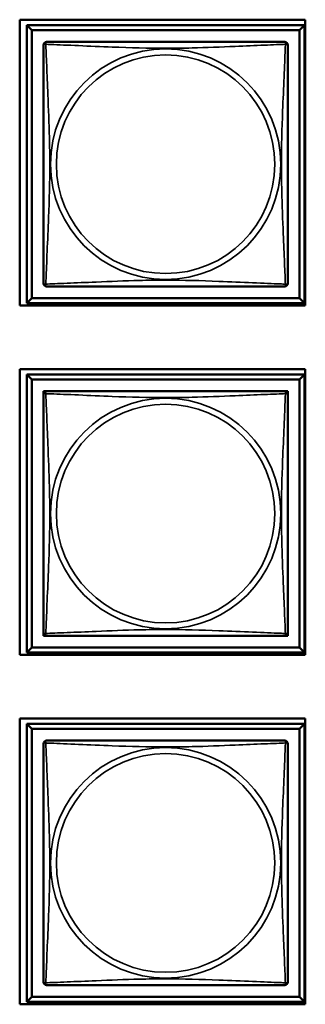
# Model space of a CAD drawing. Header units: inches. Extents: x 0.2 to 58.8, y 1.7 to 68.8.
# Tile 211 of 256: x 40 to 40.6, y 43.7 to 45.6. Entities that reach past the tile are written whole.
import ezdxf

# ---------------------------------------------------------------- set-up
doc = ezdxf.new("R2010")
doc.units = ezdxf.units.IN
doc.header["$MEASUREMENT"] = 0
doc.layers.add('Visible (ANSI)', color=7, linetype='Continuous', lineweight=50)
doc.layers.add('Visible Narrow (ANSI)', color=7, linetype='Continuous', lineweight=35)

msp = doc.modelspace()

# ---------------------------------------------------------------- linework, layer by layer
at = {"layer": 'Visible (ANSI)'}
for p, q in [((40.0235, 45.021), (40.0235, 45.5734)), ((40.0235, 45.5734), (40.5759, 45.5734)), ((40.5759, 45.5734), (40.5759, 45.021)), ((40.037, 45.5629), (40.5744, 45.5629)), ((40.0468, 45.5531), (40.037, 45.5629)), ((40.037, 45.0255), (40.037, 45.5629)), ((40.0468, 45.5531), (40.5646, 45.5531)), ((40.0468, 45.0353), (40.0468, 45.5531)), ((40.5744, 45.5629), (40.5646, 45.5531)), ((40.5646, 45.5531), (40.5646, 45.0353)), ((40.5744, 45.5629), (40.5744, 45.0255)), ((40.0468, 45.0353), (40.037, 45.0255)), ((40.5646, 45.0353), (40.0468, 45.0353)), ((40.5646, 45.0353), (40.5744, 45.0255)), ((40.5759, 45.021), (40.0235, 45.021)), ((40.5744, 45.0255), (40.037, 45.0255)), ((40.0235, 44.346), (40.0235, 44.8984)), ((40.0235, 44.8984), (40.5759, 44.8984)), ((40.5759, 44.8984), (40.5759, 44.346)), ((40.037, 44.8879), (40.5744, 44.8879)), ((40.0468, 44.8781), (40.037, 44.8879)), ((40.037, 44.3505), (40.037, 44.8879)), ((40.5744, 44.8879), (40.5646, 44.8781)), ((40.5744, 44.8879), (40.5744, 44.3505)), ((40.0468, 44.8781), (40.5646, 44.8781)), ((40.0468, 44.3603), (40.0468, 44.8781)), ((40.5646, 44.8781), (40.5646, 44.3603)), ((40.0695, 44.8496), (40.0695, 44.8554)), ((40.0695, 44.8554), (40.0753, 44.8554)), ((40.5361, 44.8554), (40.5419, 44.8554)), ((40.5419, 44.8554), (40.5419, 44.8495)), ((40.0695, 44.383), (40.0695, 44.3888)), ((40.5419, 44.3889), (40.5419, 44.383)), ((40.0754, 44.383), (40.0695, 44.383)), ((40.5419, 44.383), (40.536, 44.383)), ((40.5759, 44.346), (40.0235, 44.346)), ((40.0468, 44.3603), (40.037, 44.3505)), ((40.5744, 44.3505), (40.037, 44.3505)), ((40.5646, 44.3603), (40.0468, 44.3603)), ((40.5646, 44.3603), (40.5744, 44.3505)), ((40.0235, 43.671), (40.0235, 44.2234)), ((40.0235, 44.2234), (40.5759, 44.2234)), ((40.037, 44.2129), (40.5744, 44.2129)), ((40.0468, 44.2031), (40.037, 44.2129)), ((40.037, 43.6755), (40.037, 44.2129)), ((40.5744, 44.2129), (40.5646, 44.2031)), ((40.5744, 44.2129), (40.5744, 43.6755)), ((40.5759, 44.2234), (40.5759, 43.671)), ((40.0468, 44.2031), (40.5646, 44.2031)), ((40.0468, 43.6853), (40.0468, 44.2031)), ((40.5646, 44.2031), (40.5646, 43.6853)), ((40.0468, 43.6853), (40.037, 43.6755)), ((40.5646, 43.6853), (40.0468, 43.6853)), ((40.5646, 43.6853), (40.5744, 43.6755)), ((40.5759, 43.671), (40.0235, 43.671)), ((40.5744, 43.6755), (40.037, 43.6755))]:
    msp.add_line(p, q, dxfattribs=at)
for centre, start, end in [((40.0754, 45.5245), 90, 180), ((40.536, 45.5245), 0, 90), ((40.0754, 45.0639), 180, 270), ((40.536, 45.0639), 270, 360), ((40.0754, 44.8495), 90, 180), ((40.536, 44.8495), 0, 90), ((40.0754, 44.3889), 180, 270), ((40.536, 44.3889), 270, 360), ((40.0754, 44.1745), 90, 180), ((40.536, 44.1745), 0, 90), ((40.0754, 43.7139), 180, 270), ((40.536, 43.7139), 270, 360)]:
    msp.add_arc(centre, 0.00591, start, end, dxfattribs=at)
for points in [[(40.536, 45.5304), (40.5354, 45.5304), (40.5327, 45.5304), (40.5283, 45.5304), (40.5202, 45.5304), (40.5063, 45.5304), (40.4901, 45.5304), (40.474, 45.5304), (40.4558, 45.5304), (40.4372, 45.5304), (40.4108, 45.5304), (40.3835, 45.5304), (40.3565, 45.5304), (40.3395, 45.5304), (40.3226, 45.5304), (40.3057, 45.5304), (40.2718, 45.5304), (40.238, 45.5304), (40.2043, 45.5304), (40.1623, 45.5304), (40.1184, 45.5304), (40.0928, 45.5304), (40.0827, 45.5304), (40.0763, 45.5304), (40.0754, 45.5304)], [(40.0695, 45.5245), (40.0695, 45.5239), (40.0695, 45.5212), (40.0695, 45.5168), (40.0695, 45.5087), (40.0695, 45.4948), (40.0695, 45.4786), (40.0695, 45.4625), (40.0695, 45.4443), (40.0695, 45.4257), (40.0695, 45.3993), (40.0695, 45.372), (40.0695, 45.345), (40.0695, 45.328), (40.0695, 45.3111), (40.0695, 45.2942), (40.0695, 45.2603), (40.0695, 45.2265), (40.0695, 45.1928), (40.0695, 45.1508), (40.0695, 45.1069), (40.0695, 45.0813), (40.0695, 45.0712), (40.0695, 45.0648), (40.0695, 45.0639)], [(40.5419, 45.0639), (40.5419, 45.0645), (40.5419, 45.0672), (40.5419, 45.0716), (40.5419, 45.0797), (40.5419, 45.0936), (40.5419, 45.1098), (40.5419, 45.1259), (40.5419, 45.1441), (40.5419, 45.1627), (40.5419, 45.1891), (40.5419, 45.2164), (40.5419, 45.2434), (40.5419, 45.2603), (40.5419, 45.2773), (40.5419, 45.2942), (40.5419, 45.328), (40.5419, 45.3619), (40.5419, 45.3956), (40.5419, 45.4376), (40.5419, 45.4815), (40.5419, 45.5071), (40.5419, 45.5172), (40.5419, 45.5236), (40.5419, 45.5245)], [(40.0754, 45.058), (40.076, 45.058), (40.0787, 45.058), (40.0831, 45.058), (40.0912, 45.058), (40.1051, 45.058), (40.1212, 45.058), (40.1374, 45.058), (40.1556, 45.058), (40.1742, 45.058), (40.2006, 45.058), (40.2279, 45.058), (40.2549, 45.058), (40.2718, 45.058), (40.2888, 45.058), (40.3057, 45.058), (40.3395, 45.058), (40.3734, 45.058), (40.4071, 45.058), (40.4491, 45.058), (40.493, 45.058), (40.5186, 45.058), (40.5287, 45.058), (40.5351, 45.058), (40.536, 45.058)], [(40.0695, 44.8495), (40.0695, 44.8489), (40.0695, 44.8462), (40.0695, 44.8418), (40.0695, 44.8337), (40.0695, 44.8198), (40.0695, 44.8036), (40.0695, 44.7875), (40.0695, 44.7693), (40.0695, 44.7507), (40.0695, 44.7243), (40.0695, 44.697), (40.0695, 44.67), (40.0695, 44.653), (40.0695, 44.6361), (40.0695, 44.6192), (40.0695, 44.5853), (40.0695, 44.5515), (40.0695, 44.5178), (40.0695, 44.4758), (40.0695, 44.4319), (40.0695, 44.4063), (40.0695, 44.3962), (40.0695, 44.3898), (40.0695, 44.3889)], [(40.536, 44.8554), (40.5354, 44.8554), (40.5327, 44.8554), (40.5283, 44.8554), (40.5202, 44.8554), (40.5063, 44.8554), (40.4901, 44.8554), (40.474, 44.8554), (40.4558, 44.8554), (40.4372, 44.8554), (40.4108, 44.8554), (40.3835, 44.8554), (40.3565, 44.8554), (40.3395, 44.8554), (40.3226, 44.8554), (40.3057, 44.8554), (40.2718, 44.8554), (40.238, 44.8554), (40.2043, 44.8554), (40.1623, 44.8554), (40.1184, 44.8554), (40.0928, 44.8554), (40.0827, 44.8554), (40.0763, 44.8554), (40.0754, 44.8554)], [(40.5419, 44.3889), (40.5419, 44.3895), (40.5419, 44.3922), (40.5419, 44.3966), (40.5419, 44.4047), (40.5419, 44.4186), (40.5419, 44.4348), (40.5419, 44.4509), (40.5419, 44.4691), (40.5419, 44.4877), (40.5419, 44.5141), (40.5419, 44.5414), (40.5419, 44.5684), (40.5419, 44.5853), (40.5419, 44.6023), (40.5419, 44.6192), (40.5419, 44.653), (40.5419, 44.6869), (40.5419, 44.7206), (40.5419, 44.7626), (40.5419, 44.8065), (40.5419, 44.8321), (40.5419, 44.8422), (40.5419, 44.8486), (40.5419, 44.8495)], [(40.0754, 44.383), (40.076, 44.383), (40.0787, 44.383), (40.0831, 44.383), (40.0912, 44.383), (40.1051, 44.383), (40.1212, 44.383), (40.1374, 44.383), (40.1556, 44.383), (40.1742, 44.383), (40.2006, 44.383), (40.2279, 44.383), (40.2549, 44.383), (40.2718, 44.383), (40.2888, 44.383), (40.3057, 44.383), (40.3395, 44.383), (40.3734, 44.383), (40.4071, 44.383), (40.4491, 44.383), (40.493, 44.383), (40.5186, 44.383), (40.5287, 44.383), (40.5351, 44.383), (40.536, 44.383)], [(40.536, 44.1804), (40.5354, 44.1804), (40.5327, 44.1804), (40.5283, 44.1804), (40.5202, 44.1804), (40.5063, 44.1804), (40.4901, 44.1804), (40.474, 44.1804), (40.4558, 44.1804), (40.4372, 44.1804), (40.4108, 44.1804), (40.3835, 44.1804), (40.3565, 44.1804), (40.3395, 44.1804), (40.3226, 44.1804), (40.3057, 44.1804), (40.2718, 44.1804), (40.238, 44.1804), (40.2043, 44.1804), (40.1623, 44.1804), (40.1184, 44.1804), (40.0928, 44.1804), (40.0827, 44.1804), (40.0763, 44.1804), (40.0754, 44.1804)], [(40.0695, 44.1745), (40.0695, 44.1739), (40.0695, 44.1712), (40.0695, 44.1668), (40.0695, 44.1587), (40.0695, 44.1448), (40.0695, 44.1286), (40.0695, 44.1125), (40.0695, 44.0943), (40.0695, 44.0757), (40.0695, 44.0493), (40.0695, 44.022), (40.0695, 43.995), (40.0695, 43.978), (40.0695, 43.9611), (40.0695, 43.9442), (40.0695, 43.9103), (40.0695, 43.8765), (40.0695, 43.8428), (40.0695, 43.8008), (40.0695, 43.7569), (40.0695, 43.7313), (40.0695, 43.7212), (40.0695, 43.7148), (40.0695, 43.7139)], [(40.5419, 43.7139), (40.5419, 43.7145), (40.5419, 43.7172), (40.5419, 43.7216), (40.5419, 43.7297), (40.5419, 43.7436), (40.5419, 43.7598), (40.5419, 43.7759), (40.5419, 43.7941), (40.5419, 43.8127), (40.5419, 43.8391), (40.5419, 43.8664), (40.5419, 43.8934), (40.5419, 43.9103), (40.5419, 43.9273), (40.5419, 43.9442), (40.5419, 43.978), (40.5419, 44.0119), (40.5419, 44.0456), (40.5419, 44.0876), (40.5419, 44.1315), (40.5419, 44.1571), (40.5419, 44.1672), (40.5419, 44.1736), (40.5419, 44.1745)], [(40.0754, 43.708), (40.076, 43.708), (40.0787, 43.708), (40.0831, 43.708), (40.0912, 43.708), (40.1051, 43.708), (40.1212, 43.708), (40.1374, 43.708), (40.1556, 43.708), (40.1742, 43.708), (40.2006, 43.708), (40.2279, 43.708), (40.2549, 43.708), (40.2718, 43.708), (40.2888, 43.708), (40.3057, 43.708), (40.3395, 43.708), (40.3734, 43.708), (40.4071, 43.708), (40.4491, 43.708), (40.493, 43.708), (40.5186, 43.708), (40.5287, 43.708), (40.5351, 43.708), (40.536, 43.708)]]:
    msp.add_open_spline(points, degree=3, knots=[0.325731, 0.325731, 0.325731, 0.325731, 0.404774, 0.404774, 0.404774, 0.550532, 0.550532, 0.550532, 0.69629, 0.69629, 0.69629, 0.902598, 0.902598, 0.902598, 1.03154, 1.03154, 1.03154, 1.289425, 1.289425, 1.289425, 1.610774, 1.610774, 1.610774, 1.73735, 1.73735, 1.73735, 1.73735], dxfattribs=at)
at = {"layer": 'Visible Narrow (ANSI)'}
for centre, radius in [((40.3057, 45.2942), 0.2227), ((40.3057, 45.2942), 0.2113), ((40.3057, 44.6192), 0.2227), ((40.3057, 44.6192), 0.2113), ((40.3057, 43.9442), 0.2227), ((40.3057, 43.9442), 0.2113)]:
    msp.add_circle(centre, radius, dxfattribs=at)
for points, knots in [([(40.0695, 45.5245), (40.0695, 45.5246), (40.0695, 45.5247), (40.0695, 45.525), (40.0696, 45.5252), (40.0697, 45.5255), (40.0698, 45.5256), (40.0699, 45.5257), (40.07, 45.5258), (40.0702, 45.5259), (40.0704, 45.526), (40.071, 45.5262), (40.0715, 45.5263), (40.0726, 45.5262), (40.0732, 45.5261), (40.074, 45.5259)], [-0.0844808, -0.0844808, -0.0844808, -0.0844808, -0.06943799, -0.06943799, -0.05587828, -0.05587828, -0.04740346, -0.04740346, -0.04210669, -0.04210669, -0.03151317, -0.03151317, -0.01456352, -0.01456352, 0.00026741, 0.00026741, 0.00026741, 0.00026741]), ([(40.074, 45.5259), (40.0738, 45.5266), (40.0737, 45.5273), (40.0736, 45.5284), (40.0737, 45.5289), (40.0738, 45.5295), (40.0739, 45.5297), (40.0741, 45.5299), (40.0742, 45.5299), (40.0743, 45.5301), (40.0744, 45.5302), (40.0747, 45.5303), (40.0749, 45.5304), (40.0752, 45.5304), (40.0753, 45.5304), (40.0754, 45.5304)], [-0.00026741, -0.00026741, -0.00026741, -0.00026741, 0.01456352, 0.01456352, 0.03151317, 0.03151317, 0.04210669, 0.04210669, 0.04740346, 0.04740346, 0.05587828, 0.05587828, 0.06943799, 0.06943799, 0.0844808, 0.0844808, 0.0844808, 0.0844808]), ([(40.074, 45.0625), (40.0741, 45.0653), (40.0743, 45.0688), (40.0744, 45.0728), (40.0755, 45.1005), (40.0776, 45.1475), (40.0793, 45.191), (40.0807, 45.2259), (40.0817, 45.2601), (40.0817, 45.2942), (40.0817, 45.3112), (40.0815, 45.3283), (40.081, 45.3455), (40.0804, 45.3729), (40.0792, 45.4011), (40.078, 45.4287), (40.0772, 45.4483), (40.0764, 45.4676), (40.0757, 45.4849), (40.0749, 45.5021), (40.0744, 45.5171), (40.074, 45.5259)], [-1.657319, -1.657319, -1.657319, -1.657319, -1.610774, -1.610774, -1.610774, -1.289425, -1.289425, -1.289425, -1.03154, -1.03154, -1.03154, -0.902598, -0.902598, -0.902598, -0.69629, -0.69629, -0.69629, -0.550532, -0.550532, -0.550532, -0.405761, -0.405761, -0.405761, -0.405761]), ([(40.074, 45.5259), (40.0768, 45.5258), (40.0803, 45.5256), (40.0843, 45.5255), (40.112, 45.5244), (40.159, 45.5223), (40.2025, 45.5205), (40.2374, 45.5192), (40.2716, 45.5182), (40.3057, 45.5182), (40.3227, 45.5182), (40.3398, 45.5184), (40.357, 45.5188), (40.3844, 45.5195), (40.4126, 45.5207), (40.4402, 45.5218), (40.4598, 45.5227), (40.4791, 45.5235), (40.4964, 45.5242), (40.5136, 45.5249), (40.5285, 45.5255), (40.5374, 45.5259)], [-1.657319, -1.657319, -1.657319, -1.657319, -1.610774, -1.610774, -1.610774, -1.289425, -1.289425, -1.289425, -1.03154, -1.03154, -1.03154, -0.902598, -0.902598, -0.902598, -0.69629, -0.69629, -0.69629, -0.550532, -0.550532, -0.550532, -0.405761, -0.405761, -0.405761, -0.405761]), ([(40.5374, 45.5259), (40.5373, 45.523), (40.5371, 45.5195), (40.537, 45.5155), (40.5359, 45.4879), (40.5338, 45.4409), (40.532, 45.3974), (40.5307, 45.3625), (40.5297, 45.3283), (40.5297, 45.2942), (40.5297, 45.2772), (40.5299, 45.2601), (40.5303, 45.2429), (40.531, 45.2154), (40.5322, 45.1873), (40.5333, 45.1596), (40.5342, 45.1401), (40.535, 45.1207), (40.5357, 45.1035), (40.5364, 45.0863), (40.537, 45.0713), (40.5374, 45.0625)], [-1.657319, -1.657319, -1.657319, -1.657319, -1.610774, -1.610774, -1.610774, -1.289425, -1.289425, -1.289425, -1.03154, -1.03154, -1.03154, -0.902598, -0.902598, -0.902598, -0.69629, -0.69629, -0.69629, -0.550532, -0.550532, -0.550532, -0.405761, -0.405761, -0.405761, -0.405761]), ([(40.536, 45.5304), (40.5361, 45.5304), (40.5362, 45.5304), (40.5365, 45.5304), (40.5367, 45.5303), (40.537, 45.5302), (40.5371, 45.5301), (40.5372, 45.5299), (40.5373, 45.5299), (40.5374, 45.5297), (40.5375, 45.5295), (40.5377, 45.5289), (40.5378, 45.5284), (40.5377, 45.5273), (40.5376, 45.5266), (40.5374, 45.5259)], [-0.0844808, -0.0844808, -0.0844808, -0.0844808, -0.06943799, -0.06943799, -0.05587828, -0.05587828, -0.04740346, -0.04740346, -0.04210669, -0.04210669, -0.03151317, -0.03151317, -0.01456352, -0.01456352, 0.00026741, 0.00026741, 0.00026741, 0.00026741]), ([(40.5374, 45.5259), (40.5381, 45.5261), (40.5388, 45.5262), (40.5399, 45.5263), (40.5404, 45.5262), (40.541, 45.526), (40.5412, 45.5259), (40.5414, 45.5258), (40.5414, 45.5257), (40.5416, 45.5256), (40.5417, 45.5255), (40.5418, 45.5252), (40.5419, 45.525), (40.5419, 45.5247), (40.5419, 45.5246), (40.5419, 45.5245)], [-0.00026741, -0.00026741, -0.00026741, -0.00026741, 0.01456352, 0.01456352, 0.03151317, 0.03151317, 0.04210669, 0.04210669, 0.04740346, 0.04740346, 0.05587828, 0.05587828, 0.06943799, 0.06943799, 0.0844808, 0.0844808, 0.0844808, 0.0844808]), ([(40.5374, 45.0625), (40.5345, 45.0626), (40.531, 45.0628), (40.527, 45.0629), (40.4994, 45.064), (40.4524, 45.0661), (40.4089, 45.0678), (40.374, 45.0692), (40.3398, 45.0702), (40.3057, 45.0702), (40.2887, 45.0702), (40.2716, 45.07), (40.2544, 45.0695), (40.2269, 45.0689), (40.1988, 45.0677), (40.1711, 45.0665), (40.1516, 45.0657), (40.1322, 45.0649), (40.115, 45.0642), (40.0978, 45.0634), (40.0828, 45.0629), (40.074, 45.0625)], [-1.657319, -1.657319, -1.657319, -1.657319, -1.610774, -1.610774, -1.610774, -1.289425, -1.289425, -1.289425, -1.03154, -1.03154, -1.03154, -0.902598, -0.902598, -0.902598, -0.69629, -0.69629, -0.69629, -0.550532, -0.550532, -0.550532, -0.405761, -0.405761, -0.405761, -0.405761]), ([(40.074, 45.0625), (40.0732, 45.0623), (40.0726, 45.0622), (40.0715, 45.0621), (40.071, 45.0622), (40.0704, 45.0624), (40.0702, 45.0624), (40.07, 45.0626), (40.0699, 45.0627), (40.0698, 45.0628), (40.0697, 45.0629), (40.0696, 45.0632), (40.0695, 45.0634), (40.0695, 45.0637), (40.0695, 45.0638), (40.0695, 45.0639)], [-0.00026741, -0.00026741, -0.00026741, -0.00026741, 0.01456352, 0.01456352, 0.03151317, 0.03151317, 0.04210669, 0.04210669, 0.04740346, 0.04740346, 0.05587828, 0.05587828, 0.06943799, 0.06943799, 0.0844808, 0.0844808, 0.0844808, 0.0844808]), ([(40.0754, 45.058), (40.0753, 45.058), (40.0752, 45.058), (40.0749, 45.058), (40.0747, 45.0581), (40.0744, 45.0582), (40.0743, 45.0583), (40.0742, 45.0584), (40.0741, 45.0585), (40.0739, 45.0587), (40.0738, 45.0589), (40.0737, 45.0595), (40.0736, 45.06), (40.0737, 45.0611), (40.0738, 45.0617), (40.074, 45.0625)], [-0.0844808, -0.0844808, -0.0844808, -0.0844808, -0.06943799, -0.06943799, -0.05587828, -0.05587828, -0.04740346, -0.04740346, -0.04210669, -0.04210669, -0.03151317, -0.03151317, -0.01456352, -0.01456352, 0.00026741, 0.00026741, 0.00026741, 0.00026741]), ([(40.5374, 45.0625), (40.5376, 45.0617), (40.5377, 45.0611), (40.5378, 45.06), (40.5377, 45.0595), (40.5375, 45.0589), (40.5374, 45.0587), (40.5373, 45.0585), (40.5372, 45.0584), (40.5371, 45.0583), (40.537, 45.0582), (40.5367, 45.0581), (40.5365, 45.058), (40.5362, 45.058), (40.5361, 45.058), (40.536, 45.058)], [-0.00026741, -0.00026741, -0.00026741, -0.00026741, 0.01456352, 0.01456352, 0.03151317, 0.03151317, 0.04210669, 0.04210669, 0.04740346, 0.04740346, 0.05587828, 0.05587828, 0.06943799, 0.06943799, 0.0844808, 0.0844808, 0.0844808, 0.0844808]), ([(40.5419, 45.0639), (40.5419, 45.0638), (40.5419, 45.0637), (40.5419, 45.0634), (40.5418, 45.0632), (40.5417, 45.0629), (40.5416, 45.0628), (40.5414, 45.0627), (40.5414, 45.0626), (40.5412, 45.0624), (40.541, 45.0624), (40.5404, 45.0622), (40.5399, 45.0621), (40.5388, 45.0622), (40.5381, 45.0623), (40.5374, 45.0625)], [-0.0844808, -0.0844808, -0.0844808, -0.0844808, -0.06943799, -0.06943799, -0.05587828, -0.05587828, -0.04740346, -0.04740346, -0.04210669, -0.04210669, -0.03151317, -0.03151317, -0.01456352, -0.01456352, 0.00026741, 0.00026741, 0.00026741, 0.00026741]), ([(40.0695, 44.8495), (40.0695, 44.8496), (40.0695, 44.8497), (40.0695, 44.85), (40.0696, 44.8502), (40.0697, 44.8505), (40.0698, 44.8506), (40.0699, 44.8507), (40.07, 44.8508), (40.0702, 44.8509), (40.0704, 44.851), (40.071, 44.8512), (40.0715, 44.8513), (40.0726, 44.8512), (40.0732, 44.8511), (40.074, 44.8509)], [-0.0844808, -0.0844808, -0.0844808, -0.0844808, -0.06943799, -0.06943799, -0.05587828, -0.05587828, -0.04740346, -0.04740346, -0.04210669, -0.04210669, -0.03151317, -0.03151317, -0.01456352, -0.01456352, 0.00026741, 0.00026741, 0.00026741, 0.00026741]), ([(40.074, 44.8509), (40.0738, 44.8516), (40.0737, 44.8523), (40.0736, 44.8534), (40.0737, 44.8539), (40.0738, 44.8545), (40.0739, 44.8547), (40.0741, 44.8549), (40.0742, 44.8549), (40.0743, 44.8551), (40.0744, 44.8552), (40.0747, 44.8553), (40.0749, 44.8554), (40.0752, 44.8554), (40.0753, 44.8554), (40.0754, 44.8554)], [-0.00026741, -0.00026741, -0.00026741, -0.00026741, 0.01456352, 0.01456352, 0.03151317, 0.03151317, 0.04210669, 0.04210669, 0.04740346, 0.04740346, 0.05587828, 0.05587828, 0.06943799, 0.06943799, 0.0844808, 0.0844808, 0.0844808, 0.0844808]), ([(40.074, 44.3875), (40.0741, 44.3903), (40.0743, 44.3938), (40.0744, 44.3978), (40.0755, 44.4255), (40.0776, 44.4725), (40.0793, 44.516), (40.0807, 44.5509), (40.0817, 44.5851), (40.0817, 44.6192), (40.0817, 44.6362), (40.0815, 44.6533), (40.081, 44.6705), (40.0804, 44.6979), (40.0792, 44.7261), (40.078, 44.7537), (40.0772, 44.7733), (40.0764, 44.7926), (40.0757, 44.8099), (40.0749, 44.8271), (40.0744, 44.8421), (40.074, 44.8509)], [-1.657319, -1.657319, -1.657319, -1.657319, -1.610774, -1.610774, -1.610774, -1.289425, -1.289425, -1.289425, -1.03154, -1.03154, -1.03154, -0.902598, -0.902598, -0.902598, -0.69629, -0.69629, -0.69629, -0.550532, -0.550532, -0.550532, -0.405761, -0.405761, -0.405761, -0.405761]), ([(40.074, 44.8509), (40.0768, 44.8508), (40.0803, 44.8506), (40.0843, 44.8505), (40.112, 44.8494), (40.159, 44.8473), (40.2025, 44.8455), (40.2374, 44.8442), (40.2716, 44.8432), (40.3057, 44.8432), (40.3227, 44.8432), (40.3398, 44.8434), (40.357, 44.8438), (40.3844, 44.8445), (40.4126, 44.8457), (40.4402, 44.8468), (40.4598, 44.8477), (40.4791, 44.8485), (40.4964, 44.8492), (40.5136, 44.8499), (40.5285, 44.8505), (40.5374, 44.8509)], [-1.657319, -1.657319, -1.657319, -1.657319, -1.610774, -1.610774, -1.610774, -1.289425, -1.289425, -1.289425, -1.03154, -1.03154, -1.03154, -0.902598, -0.902598, -0.902598, -0.69629, -0.69629, -0.69629, -0.550532, -0.550532, -0.550532, -0.405761, -0.405761, -0.405761, -0.405761]), ([(40.5374, 44.8509), (40.5373, 44.848), (40.5371, 44.8445), (40.537, 44.8405), (40.5359, 44.8129), (40.5338, 44.7659), (40.532, 44.7224), (40.5307, 44.6875), (40.5297, 44.6533), (40.5297, 44.6192), (40.5297, 44.6022), (40.5299, 44.5851), (40.5303, 44.5679), (40.531, 44.5404), (40.5322, 44.5123), (40.5333, 44.4846), (40.5342, 44.4651), (40.535, 44.4457), (40.5357, 44.4285), (40.5364, 44.4113), (40.537, 44.3963), (40.5374, 44.3875)], [-1.657319, -1.657319, -1.657319, -1.657319, -1.610774, -1.610774, -1.610774, -1.289425, -1.289425, -1.289425, -1.03154, -1.03154, -1.03154, -0.902598, -0.902598, -0.902598, -0.69629, -0.69629, -0.69629, -0.550532, -0.550532, -0.550532, -0.405761, -0.405761, -0.405761, -0.405761]), ([(40.536, 44.8554), (40.5361, 44.8554), (40.5362, 44.8554), (40.5365, 44.8554), (40.5367, 44.8553), (40.537, 44.8552), (40.5371, 44.8551), (40.5372, 44.8549), (40.5373, 44.8549), (40.5374, 44.8547), (40.5375, 44.8545), (40.5377, 44.8539), (40.5378, 44.8534), (40.5377, 44.8523), (40.5376, 44.8516), (40.5374, 44.8509)], [-0.0844808, -0.0844808, -0.0844808, -0.0844808, -0.06943799, -0.06943799, -0.05587828, -0.05587828, -0.04740346, -0.04740346, -0.04210669, -0.04210669, -0.03151317, -0.03151317, -0.01456352, -0.01456352, 0.00026741, 0.00026741, 0.00026741, 0.00026741]), ([(40.5374, 44.8509), (40.5381, 44.8511), (40.5388, 44.8512), (40.5399, 44.8513), (40.5404, 44.8512), (40.541, 44.851), (40.5412, 44.8509), (40.5414, 44.8508), (40.5414, 44.8507), (40.5416, 44.8506), (40.5417, 44.8505), (40.5418, 44.8502), (40.5419, 44.85), (40.5419, 44.8497), (40.5419, 44.8496), (40.5419, 44.8495)], [-0.00026741, -0.00026741, -0.00026741, -0.00026741, 0.01456352, 0.01456352, 0.03151317, 0.03151317, 0.04210669, 0.04210669, 0.04740346, 0.04740346, 0.05587828, 0.05587828, 0.06943799, 0.06943799, 0.0844808, 0.0844808, 0.0844808, 0.0844808]), ([(40.074, 44.3875), (40.0732, 44.3873), (40.0726, 44.3872), (40.0715, 44.3871), (40.071, 44.3872), (40.0704, 44.3874), (40.0702, 44.3874), (40.07, 44.3876), (40.0699, 44.3877), (40.0698, 44.3878), (40.0697, 44.3879), (40.0696, 44.3882), (40.0695, 44.3884), (40.0695, 44.3887), (40.0695, 44.3888), (40.0695, 44.3889)], [-0.00026741, -0.00026741, -0.00026741, -0.00026741, 0.01456352, 0.01456352, 0.03151317, 0.03151317, 0.04210669, 0.04210669, 0.04740346, 0.04740346, 0.05587828, 0.05587828, 0.06943799, 0.06943799, 0.0844808, 0.0844808, 0.0844808, 0.0844808]), ([(40.0754, 44.383), (40.0753, 44.383), (40.0752, 44.383), (40.0749, 44.383), (40.0747, 44.3831), (40.0744, 44.3832), (40.0743, 44.3833), (40.0742, 44.3834), (40.0741, 44.3835), (40.0739, 44.3837), (40.0738, 44.3839), (40.0737, 44.3845), (40.0736, 44.385), (40.0737, 44.3861), (40.0738, 44.3867), (40.074, 44.3875)], [-0.0844808, -0.0844808, -0.0844808, -0.0844808, -0.06943799, -0.06943799, -0.05587828, -0.05587828, -0.04740346, -0.04740346, -0.04210669, -0.04210669, -0.03151317, -0.03151317, -0.01456352, -0.01456352, 0.00026741, 0.00026741, 0.00026741, 0.00026741]), ([(40.5374, 44.3875), (40.5345, 44.3876), (40.531, 44.3878), (40.527, 44.3879), (40.4994, 44.389), (40.4524, 44.3911), (40.4089, 44.3928), (40.374, 44.3942), (40.3398, 44.3952), (40.3057, 44.3952), (40.2887, 44.3952), (40.2716, 44.395), (40.2544, 44.3945), (40.2269, 44.3939), (40.1988, 44.3927), (40.1711, 44.3915), (40.1516, 44.3907), (40.1322, 44.3899), (40.115, 44.3892), (40.0978, 44.3884), (40.0828, 44.3879), (40.074, 44.3875)], [-1.657319, -1.657319, -1.657319, -1.657319, -1.610774, -1.610774, -1.610774, -1.289425, -1.289425, -1.289425, -1.03154, -1.03154, -1.03154, -0.902598, -0.902598, -0.902598, -0.69629, -0.69629, -0.69629, -0.550532, -0.550532, -0.550532, -0.405761, -0.405761, -0.405761, -0.405761]), ([(40.5374, 44.3875), (40.5376, 44.3867), (40.5377, 44.3861), (40.5378, 44.385), (40.5377, 44.3845), (40.5375, 44.3839), (40.5374, 44.3837), (40.5373, 44.3835), (40.5372, 44.3834), (40.5371, 44.3833), (40.537, 44.3832), (40.5367, 44.3831), (40.5365, 44.383), (40.5362, 44.383), (40.5361, 44.383), (40.536, 44.383)], [-0.00026741, -0.00026741, -0.00026741, -0.00026741, 0.01456352, 0.01456352, 0.03151317, 0.03151317, 0.04210669, 0.04210669, 0.04740346, 0.04740346, 0.05587828, 0.05587828, 0.06943799, 0.06943799, 0.0844808, 0.0844808, 0.0844808, 0.0844808]), ([(40.5419, 44.3889), (40.5419, 44.3888), (40.5419, 44.3887), (40.5419, 44.3884), (40.5418, 44.3882), (40.5417, 44.3879), (40.5416, 44.3878), (40.5414, 44.3877), (40.5414, 44.3876), (40.5412, 44.3874), (40.541, 44.3874), (40.5404, 44.3872), (40.5399, 44.3871), (40.5388, 44.3872), (40.5381, 44.3873), (40.5374, 44.3875)], [-0.0844808, -0.0844808, -0.0844808, -0.0844808, -0.06943799, -0.06943799, -0.05587828, -0.05587828, -0.04740346, -0.04740346, -0.04210669, -0.04210669, -0.03151317, -0.03151317, -0.01456352, -0.01456352, 0.00026741, 0.00026741, 0.00026741, 0.00026741]), ([(40.0695, 44.1745), (40.0695, 44.1746), (40.0695, 44.1747), (40.0695, 44.175), (40.0696, 44.1752), (40.0697, 44.1755), (40.0698, 44.1756), (40.0699, 44.1757), (40.07, 44.1758), (40.0702, 44.1759), (40.0704, 44.176), (40.071, 44.1762), (40.0715, 44.1763), (40.0726, 44.1762), (40.0732, 44.1761), (40.074, 44.1759)], [-0.0844808, -0.0844808, -0.0844808, -0.0844808, -0.06943799, -0.06943799, -0.05587828, -0.05587828, -0.04740346, -0.04740346, -0.04210669, -0.04210669, -0.03151317, -0.03151317, -0.01456352, -0.01456352, 0.00026741, 0.00026741, 0.00026741, 0.00026741]), ([(40.074, 44.1759), (40.0738, 44.1766), (40.0737, 44.1773), (40.0736, 44.1784), (40.0737, 44.1789), (40.0738, 44.1795), (40.0739, 44.1797), (40.0741, 44.1799), (40.0742, 44.1799), (40.0743, 44.1801), (40.0744, 44.1802), (40.0747, 44.1803), (40.0749, 44.1804), (40.0752, 44.1804), (40.0753, 44.1804), (40.0754, 44.1804)], [-0.00026741, -0.00026741, -0.00026741, -0.00026741, 0.01456352, 0.01456352, 0.03151317, 0.03151317, 0.04210669, 0.04210669, 0.04740346, 0.04740346, 0.05587828, 0.05587828, 0.06943799, 0.06943799, 0.0844808, 0.0844808, 0.0844808, 0.0844808]), ([(40.074, 43.7125), (40.0741, 43.7153), (40.0743, 43.7188), (40.0744, 43.7228), (40.0755, 43.7505), (40.0776, 43.7975), (40.0793, 43.841), (40.0807, 43.8759), (40.0817, 43.9101), (40.0817, 43.9442), (40.0817, 43.9612), (40.0815, 43.9783), (40.081, 43.9955), (40.0804, 44.0229), (40.0792, 44.0511), (40.078, 44.0787), (40.0772, 44.0983), (40.0764, 44.1176), (40.0757, 44.1349), (40.0749, 44.1521), (40.0744, 44.1671), (40.074, 44.1759)], [-1.657319, -1.657319, -1.657319, -1.657319, -1.610774, -1.610774, -1.610774, -1.289425, -1.289425, -1.289425, -1.03154, -1.03154, -1.03154, -0.902598, -0.902598, -0.902598, -0.69629, -0.69629, -0.69629, -0.550532, -0.550532, -0.550532, -0.405761, -0.405761, -0.405761, -0.405761]), ([(40.074, 44.1759), (40.0768, 44.1758), (40.0803, 44.1756), (40.0843, 44.1755), (40.112, 44.1744), (40.159, 44.1723), (40.2025, 44.1705), (40.2374, 44.1692), (40.2716, 44.1682), (40.3057, 44.1682), (40.3227, 44.1682), (40.3398, 44.1684), (40.357, 44.1688), (40.3844, 44.1695), (40.4126, 44.1707), (40.4402, 44.1718), (40.4598, 44.1727), (40.4791, 44.1735), (40.4964, 44.1742), (40.5136, 44.1749), (40.5285, 44.1755), (40.5374, 44.1759)], [-1.657319, -1.657319, -1.657319, -1.657319, -1.610774, -1.610774, -1.610774, -1.289425, -1.289425, -1.289425, -1.03154, -1.03154, -1.03154, -0.902598, -0.902598, -0.902598, -0.69629, -0.69629, -0.69629, -0.550532, -0.550532, -0.550532, -0.405761, -0.405761, -0.405761, -0.405761]), ([(40.5374, 44.1759), (40.5373, 44.173), (40.5371, 44.1695), (40.537, 44.1655), (40.5359, 44.1379), (40.5338, 44.0909), (40.532, 44.0474), (40.5307, 44.0125), (40.5297, 43.9783), (40.5297, 43.9442), (40.5297, 43.9272), (40.5299, 43.9101), (40.5303, 43.8929), (40.531, 43.8654), (40.5322, 43.8373), (40.5333, 43.8096), (40.5342, 43.7901), (40.535, 43.7707), (40.5357, 43.7535), (40.5364, 43.7363), (40.537, 43.7213), (40.5374, 43.7125)], [-1.657319, -1.657319, -1.657319, -1.657319, -1.610774, -1.610774, -1.610774, -1.289425, -1.289425, -1.289425, -1.03154, -1.03154, -1.03154, -0.902598, -0.902598, -0.902598, -0.69629, -0.69629, -0.69629, -0.550532, -0.550532, -0.550532, -0.405761, -0.405761, -0.405761, -0.405761]), ([(40.536, 44.1804), (40.5361, 44.1804), (40.5362, 44.1804), (40.5365, 44.1804), (40.5367, 44.1803), (40.537, 44.1802), (40.5371, 44.1801), (40.5372, 44.1799), (40.5373, 44.1799), (40.5374, 44.1797), (40.5375, 44.1795), (40.5377, 44.1789), (40.5378, 44.1784), (40.5377, 44.1773), (40.5376, 44.1766), (40.5374, 44.1759)], [-0.0844808, -0.0844808, -0.0844808, -0.0844808, -0.06943799, -0.06943799, -0.05587828, -0.05587828, -0.04740346, -0.04740346, -0.04210669, -0.04210669, -0.03151317, -0.03151317, -0.01456352, -0.01456352, 0.00026741, 0.00026741, 0.00026741, 0.00026741]), ([(40.5374, 44.1759), (40.5381, 44.1761), (40.5388, 44.1762), (40.5399, 44.1763), (40.5404, 44.1762), (40.541, 44.176), (40.5412, 44.1759), (40.5414, 44.1758), (40.5414, 44.1757), (40.5416, 44.1756), (40.5417, 44.1755), (40.5418, 44.1752), (40.5419, 44.175), (40.5419, 44.1747), (40.5419, 44.1746), (40.5419, 44.1745)], [-0.00026741, -0.00026741, -0.00026741, -0.00026741, 0.01456352, 0.01456352, 0.03151317, 0.03151317, 0.04210669, 0.04210669, 0.04740346, 0.04740346, 0.05587828, 0.05587828, 0.06943799, 0.06943799, 0.0844808, 0.0844808, 0.0844808, 0.0844808]), ([(40.5374, 43.7125), (40.5345, 43.7126), (40.531, 43.7128), (40.527, 43.7129), (40.4994, 43.714), (40.4524, 43.7161), (40.4089, 43.7178), (40.374, 43.7192), (40.3398, 43.7202), (40.3057, 43.7202), (40.2887, 43.7202), (40.2716, 43.72), (40.2544, 43.7195), (40.2269, 43.7189), (40.1988, 43.7177), (40.1711, 43.7165), (40.1516, 43.7157), (40.1322, 43.7149), (40.115, 43.7142), (40.0978, 43.7134), (40.0828, 43.7129), (40.074, 43.7125)], [-1.657319, -1.657319, -1.657319, -1.657319, -1.610774, -1.610774, -1.610774, -1.289425, -1.289425, -1.289425, -1.03154, -1.03154, -1.03154, -0.902598, -0.902598, -0.902598, -0.69629, -0.69629, -0.69629, -0.550532, -0.550532, -0.550532, -0.405761, -0.405761, -0.405761, -0.405761]), ([(40.074, 43.7125), (40.0732, 43.7123), (40.0726, 43.7122), (40.0715, 43.7121), (40.071, 43.7122), (40.0704, 43.7124), (40.0702, 43.7124), (40.07, 43.7126), (40.0699, 43.7127), (40.0698, 43.7128), (40.0697, 43.7129), (40.0696, 43.7132), (40.0695, 43.7134), (40.0695, 43.7137), (40.0695, 43.7138), (40.0695, 43.7139)], [-0.00026741, -0.00026741, -0.00026741, -0.00026741, 0.01456352, 0.01456352, 0.03151317, 0.03151317, 0.04210669, 0.04210669, 0.04740346, 0.04740346, 0.05587828, 0.05587828, 0.06943799, 0.06943799, 0.0844808, 0.0844808, 0.0844808, 0.0844808]), ([(40.0754, 43.708), (40.0753, 43.708), (40.0752, 43.708), (40.0749, 43.708), (40.0747, 43.7081), (40.0744, 43.7082), (40.0743, 43.7083), (40.0742, 43.7084), (40.0741, 43.7085), (40.0739, 43.7087), (40.0738, 43.7089), (40.0737, 43.7095), (40.0736, 43.71), (40.0737, 43.7111), (40.0738, 43.7117), (40.074, 43.7125)], [-0.0844808, -0.0844808, -0.0844808, -0.0844808, -0.06943799, -0.06943799, -0.05587828, -0.05587828, -0.04740346, -0.04740346, -0.04210669, -0.04210669, -0.03151317, -0.03151317, -0.01456352, -0.01456352, 0.00026741, 0.00026741, 0.00026741, 0.00026741]), ([(40.5374, 43.7125), (40.5376, 43.7117), (40.5377, 43.7111), (40.5378, 43.71), (40.5377, 43.7095), (40.5375, 43.7089), (40.5374, 43.7087), (40.5373, 43.7085), (40.5372, 43.7084), (40.5371, 43.7083), (40.537, 43.7082), (40.5367, 43.7081), (40.5365, 43.708), (40.5362, 43.708), (40.5361, 43.708), (40.536, 43.708)], [-0.00026741, -0.00026741, -0.00026741, -0.00026741, 0.01456352, 0.01456352, 0.03151317, 0.03151317, 0.04210669, 0.04210669, 0.04740346, 0.04740346, 0.05587828, 0.05587828, 0.06943799, 0.06943799, 0.0844808, 0.0844808, 0.0844808, 0.0844808]), ([(40.5419, 43.7139), (40.5419, 43.7138), (40.5419, 43.7137), (40.5419, 43.7134), (40.5418, 43.7132), (40.5417, 43.7129), (40.5416, 43.7128), (40.5414, 43.7127), (40.5414, 43.7126), (40.5412, 43.7124), (40.541, 43.7124), (40.5404, 43.7122), (40.5399, 43.7121), (40.5388, 43.7122), (40.5381, 43.7123), (40.5374, 43.7125)], [-0.0844808, -0.0844808, -0.0844808, -0.0844808, -0.06943799, -0.06943799, -0.05587828, -0.05587828, -0.04740346, -0.04740346, -0.04210669, -0.04210669, -0.03151317, -0.03151317, -0.01456352, -0.01456352, 0.00026741, 0.00026741, 0.00026741, 0.00026741])]:
    msp.add_open_spline(points, degree=3, knots=knots, dxfattribs=at)

doc.saveas('drawing.dxf')
